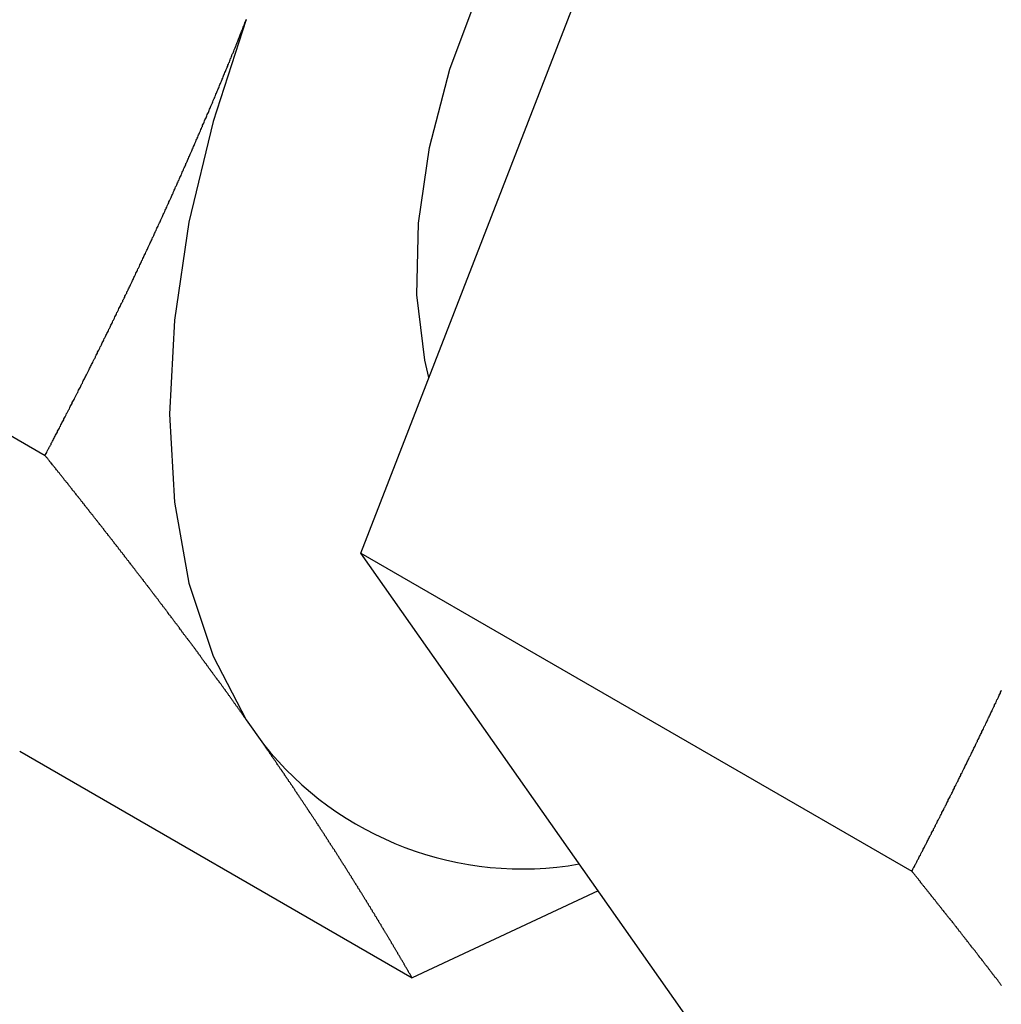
# Model space of a CAD drawing. Extents: x 9.3 to 31.1, y 5.1 to 19.6.
# Tile 105 of 132: x 30.292 to 30.634, y 15.976 to 16.318. Entities that reach past the tile are written whole.
import ezdxf

# ---------------------------------------------------------------- set-up
doc = ezdxf.new("R2010")
doc.units = 0
doc.layers.get('0').update_dxf_attribs({"linetype": 'CONTINUOUS'})

msp = doc.modelspace()

# ---------------------------------------------------------------- linework, layer by layer
at = {"color": 7, "linetype": 'CONTINUOUS'}
for p, q in [((30.4110115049, 16.1326280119), (30.5258313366, 16.4285641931)), ((30.16482448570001, 16.2452891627), (30.3012276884, 16.1665452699)), ((30.4110115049, 16.1326280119), (30.60252547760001, 16.0220693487)), ((30.5258313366, 15.9692599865), (30.4110115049, 16.1326280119)), ((30.371180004, 16.0747423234), (30.3771293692, 16.0662774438)), ((30.2924020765, 16.0637691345), (30.4288052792, 15.9850252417)), ((30.4935114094, 16.0152454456), (30.4288052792, 15.9850252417))]:
    msp.add_line(p, q, dxfattribs=at)
at = {"color": 7, "linetype": 'CONTINUOUS', "flags": 128}
for points in [[(30.4346680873, 16.193600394), (30.433242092, 16.1997366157), (30.4304722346, 16.2224328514), (30.43102772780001, 16.2472500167), (30.4348948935, 16.2735770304), (30.4419785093, 16.3007656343), (30.452104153, 16.3281463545), (30.4650224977, 16.355044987), (30.4804154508, 16.3807991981), (30.4979039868, 16.40477483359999), (30.5170574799, 16.4263815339), (30.5374043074, 16.4450872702), (30.5584434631, 16.4604314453), (30.5796568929, 16.4720362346), (30.600522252, 16.4796158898), (30.6200440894, 16.4829520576)], [(30.371180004, 16.318011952), (30.3596306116, 16.2826136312), (30.3512516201, 16.2476149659), (30.3461720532, 16.2135548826), (30.3444701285, 16.1809578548), (30.3461720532, 16.1503258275), (30.3512516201, 16.1221304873), (30.3596306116, 16.0968059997), (30.371180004, 16.0747423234)]]:
    msp.add_lwpolyline(points, dxfattribs=at)
at = {"color": 7}
for points in [[(30.3012, 16.1665, 0), (30.3014, 16.1669, 0), (30.3016, 16.1673, 0), (30.3018, 16.1676, 0), (30.302, 16.168, 0), (30.3021, 16.1683, 0), (30.3023, 16.1687, 0), (30.3025, 16.169, 0), (30.3027, 16.1694, 0), (30.3029, 16.1697, 0), (30.3031, 16.1701, 0), (30.3033, 16.1704, 0), (30.3034, 16.1708, 0), (30.3036, 16.1711, 0), (30.3038, 16.1715, 0), (30.304, 16.1719, 0), (30.3042, 16.1722, 0), (30.3044, 16.1726, 0), (30.3045, 16.1729, 0), (30.3047, 16.1733, 0), (30.3049, 16.1736, 0), (30.3051, 16.174, 0), (30.3053, 16.1743, 0), (30.3055, 16.1747, 0), (30.3056, 16.175, 0), (30.3058, 16.1754, 0), (30.306, 16.1757, 0), (30.3062, 16.1761, 0), (30.3064, 16.1765, 0), (30.3066, 16.1768, 0), (30.3067, 16.1772, 0), (30.3069, 16.1775, 0), (30.3071, 16.1779, 0), (30.3073, 16.1782, 0), (30.3075, 16.1786, 0), (30.3077, 16.1789, 0), (30.3078, 16.1793, 0), (30.308, 16.1796, 0), (30.3082, 16.18, 0), (30.3084, 16.1804, 0), (30.3086, 16.1807, 0), (30.3087, 16.1811, 0), (30.3089, 16.1814, 0), (30.3091, 16.1818, 0), (30.3093, 16.1821, 0), (30.3095, 16.1825, 0), (30.3097, 16.1828, 0), (30.3098, 16.1832, 0), (30.31, 16.1836, 0), (30.3102, 16.1839, 0), (30.3104, 16.1843, 0), (30.3106, 16.1846, 0), (30.3107, 16.185, 0), (30.3109, 16.1853, 0), (30.3111, 16.1857, 0), (30.3113, 16.186, 0), (30.3115, 16.1864, 0), (30.3117, 16.1868, 0), (30.3118, 16.1871, 0), (30.312, 16.1875, 0), (30.3122, 16.1878, 0), (30.3124, 16.1882, 0), (30.3126, 16.1885, 0), (30.3127, 16.1889, 0), (30.3129, 16.1893, 0), (30.3131, 16.1896, 0), (30.3133, 16.19, 0), (30.3135, 16.1903, 0), (30.3136, 16.1907, 0), (30.3138, 16.191, 0), (30.314, 16.1914, 0), (30.3142, 16.1917, 0), (30.3144, 16.1921, 0), (30.3145, 16.1925, 0), (30.3147, 16.1928, 0), (30.3149, 16.1932, 0), (30.3151, 16.1935, 0), (30.3153, 16.1939, 0), (30.3154, 16.1942, 0), (30.3156, 16.1946, 0), (30.3158, 16.195, 0), (30.316, 16.1953, 0), (30.3162, 16.1957, 0), (30.3163, 16.196, 0), (30.3165, 16.1964, 0), (30.3167, 16.1968, 0), (30.3169, 16.1971, 0), (30.317, 16.1975, 0), (30.3172, 16.1978, 0), (30.3174, 16.1982, 0), (30.3176, 16.1985, 0), (30.3178, 16.1989, 0), (30.3179, 16.1993, 0), (30.3181, 16.1996, 0), (30.3183, 16.2, 0), (30.3185, 16.2003, 0), (30.3187, 16.2007, 0), (30.3188, 16.201, 0), (30.319, 16.2014, 0), (30.3192, 16.2018, 0), (30.3194, 16.2021, 0), (30.3195, 16.2025, 0), (30.3197, 16.2028, 0), (30.3199, 16.2032, 0), (30.3201, 16.2036, 0), (30.3203, 16.2039, 0), (30.3204, 16.2043, 0), (30.3206, 16.2046, 0), (30.3208, 16.205, 0), (30.321, 16.2054, 0), (30.3211, 16.2057, 0), (30.3213, 16.2061, 0), (30.3215, 16.2064, 0), (30.3217, 16.2068, 0), (30.3218, 16.2072, 0), (30.322, 16.2075, 0), (30.3222, 16.2079, 0), (30.3224, 16.2082, 0), (30.3226, 16.2086, 0), (30.3227, 16.2089, 0), (30.3229, 16.2093, 0), (30.3231, 16.2097, 0), (30.3233, 16.21, 0), (30.3234, 16.2104, 0), (30.3236, 16.2107, 0), (30.3238, 16.2111, 0), (30.324, 16.2115, 0), (30.3241, 16.2118, 0), (30.3243, 16.2122, 0), (30.3245, 16.2125, 0), (30.3247, 16.2129, 0), (30.3248, 16.2133, 0), (30.325, 16.2136, 0), (30.3252, 16.214, 0), (30.3254, 16.2143, 0), (30.3255, 16.2147, 0), (30.3257, 16.2151, 0), (30.3259, 16.2154, 0), (30.3261, 16.2158, 0), (30.3262, 16.2162, 0), (30.3264, 16.2165, 0), (30.3266, 16.2169, 0), (30.3268, 16.2172, 0), (30.3269, 16.2176, 0), (30.3271, 16.218, 0), (30.3273, 16.2183, 0), (30.3275, 16.2187, 0), (30.3276, 16.219, 0), (30.3278, 16.2194, 0), (30.328, 16.2198, 0), (30.3282, 16.2201, 0), (30.3283, 16.2205, 0), (30.3285, 16.2208, 0), (30.3287, 16.2212, 0), (30.3289, 16.2216, 0), (30.329, 16.2219, 0), (30.3292, 16.2223, 0), (30.3294, 16.2227, 0), (30.3296, 16.223, 0), (30.3297, 16.2234, 0), (30.3299, 16.2237, 0), (30.3301, 16.2241, 0), (30.3302, 16.2245, 0), (30.3304, 16.2248, 0), (30.3306, 16.2252, 0), (30.3308, 16.2255, 0), (30.3309, 16.2259, 0), (30.3311, 16.2263, 0), (30.3313, 16.2266, 0), (30.3315, 16.227, 0), (30.3316, 16.2274, 0), (30.3318, 16.2277, 0), (30.332, 16.2281, 0), (30.3321, 16.2284, 0), (30.3323, 16.2288, 0), (30.3325, 16.2292, 0), (30.3327, 16.2295, 0), (30.3328, 16.2299, 0), (30.333, 16.2303, 0), (30.3332, 16.2306, 0), (30.3333, 16.231, 0), (30.3335, 16.2314, 0), (30.3337, 16.2317, 0), (30.3339, 16.2321, 0), (30.334, 16.2324, 0), (30.3342, 16.2328, 0), (30.3344, 16.2332, 0), (30.3345, 16.2335, 0), (30.3347, 16.2339, 0), (30.3349, 16.2343, 0), (30.3351, 16.2346, 0), (30.3352, 16.235, 0), (30.3354, 16.2354, 0), (30.3356, 16.2357, 0), (30.3357, 16.2361, 0), (30.3359, 16.2364, 0), (30.3361, 16.2368, 0), (30.3363, 16.2372, 0), (30.3364, 16.2375, 0), (30.3366, 16.2379, 0), (30.3368, 16.2383, 0), (30.3369, 16.2386, 0), (30.3371, 16.239, 0), (30.3373, 16.2394, 0), (30.3374, 16.2397, 0), (30.3376, 16.2401, 0), (30.3378, 16.2405, 0), (30.338, 16.2408, 0), (30.3381, 16.2412, 0), (30.3383, 16.2415, 0), (30.3385, 16.2419, 0), (30.3386, 16.2423, 0), (30.3388, 16.2426, 0), (30.339, 16.243, 0), (30.3391, 16.2434, 0), (30.3393, 16.2437, 0), (30.3395, 16.2441, 0), (30.3396, 16.2445, 0), (30.3398, 16.2448, 0), (30.34, 16.2452, 0), (30.3401, 16.2456, 0), (30.3403, 16.2459, 0), (30.3405, 16.2463, 0), (30.3407, 16.2467, 0), (30.3408, 16.247, 0), (30.341, 16.2474, 0), (30.3412, 16.2478, 0), (30.3413, 16.2481, 0), (30.3415, 16.2485, 0), (30.3417, 16.2489, 0), (30.3418, 16.2492, 0), (30.342, 16.2496, 0), (30.3422, 16.25, 0), (30.3423, 16.2503, 0), (30.3425, 16.2507, 0), (30.3427, 16.2511, 0), (30.3428, 16.2514, 0), (30.343, 16.2518, 0), (30.3432, 16.2522, 0), (30.3433, 16.2525, 0), (30.3435, 16.2529, 0), (30.3437, 16.2533, 0), (30.3438, 16.2536, 0), (30.344, 16.254, 0), (30.3442, 16.2544, 0), (30.3443, 16.2547, 0), (30.3445, 16.2551, 0), (30.3447, 16.2555, 0), (30.3448, 16.2558, 0), (30.345, 16.2562, 0), (30.3452, 16.2566, 0), (30.3453, 16.2569, 0), (30.3455, 16.2573, 0), (30.3457, 16.2577, 0), (30.3458, 16.258, 0), (30.346, 16.2584, 0), (30.3461, 16.2588, 0), (30.3463, 16.2591, 0), (30.3465, 16.2595, 0), (30.3466, 16.2599, 0), (30.3468, 16.2602, 0), (30.347, 16.2606, 0), (30.3471, 16.261, 0), (30.3473, 16.2613, 0), (30.3475, 16.2617, 0), (30.3476, 16.2621, 0), (30.3478, 16.2624, 0), (30.348, 16.2628, 0), (30.3481, 16.2632, 0), (30.3483, 16.2635, 0), (30.3485, 16.2639, 0), (30.3486, 16.2643, 0), (30.3488, 16.2646, 0), (30.3489, 16.265, 0), (30.3491, 16.2654, 0), (30.3493, 16.2658, 0), (30.3494, 16.2661, 0), (30.3496, 16.2665, 0), (30.3498, 16.2669, 0), (30.3499, 16.2672, 0), (30.3501, 16.2676, 0), (30.3502, 16.268, 0), (30.3504, 16.2683, 0), (30.3506, 16.2687, 0), (30.3507, 16.2691, 0), (30.3509, 16.2694, 0), (30.3511, 16.2698, 0), (30.3512, 16.2702, 0), (30.3514, 16.2706, 0), (30.3515, 16.2709, 0), (30.3517, 16.2713, 0), (30.3519, 16.2717, 0), (30.352, 16.272, 0), (30.3522, 16.2724, 0), (30.3524, 16.2728, 0), (30.3525, 16.2731, 0), (30.3527, 16.2735, 0), (30.3528, 16.2739, 0), (30.353, 16.2743, 0), (30.3532, 16.2746, 0), (30.3533, 16.275, 0), (30.3535, 16.2754, 0), (30.3536, 16.2757, 0), (30.3538, 16.2761, 0), (30.354, 16.2765, 0), (30.3541, 16.2768, 0), (30.3543, 16.2772, 0), (30.3544, 16.2776, 0), (30.3546, 16.278, 0), (30.3548, 16.2783, 0), (30.3549, 16.2787, 0), (30.3551, 16.2791, 0), (30.3553, 16.2794, 0), (30.3554, 16.2798, 0), (30.3556, 16.2802, 0), (30.3557, 16.2806, 0), (30.3559, 16.2809, 0), (30.356, 16.2813, 0), (30.3562, 16.2817, 0), (30.3564, 16.282, 0), (30.3565, 16.2824, 0), (30.3567, 16.2828, 0), (30.3568, 16.2832, 0), (30.357, 16.2835, 0), (30.3572, 16.2839, 0), (30.3573, 16.2843, 0), (30.3575, 16.2846, 0), (30.3576, 16.285, 0), (30.3578, 16.2854, 0), (30.358, 16.2858, 0), (30.3581, 16.2861, 0), (30.3583, 16.2865, 0), (30.3584, 16.2869, 0), (30.3586, 16.2873, 0), (30.3587, 16.2876, 0), (30.3589, 16.288, 0), (30.3591, 16.2884, 0), (30.3592, 16.2887, 0), (30.3594, 16.2891, 0), (30.3595, 16.2895, 0), (30.3597, 16.2899, 0), (30.3598, 16.2902, 0), (30.36, 16.2906, 0), (30.3602, 16.291, 0), (30.3603, 16.2914, 0), (30.3605, 16.2917, 0), (30.3606, 16.2921, 0), (30.3608, 16.2925, 0), (30.3609, 16.2928, 0), (30.3611, 16.2932, 0), (30.3613, 16.2936, 0), (30.3614, 16.294, 0), (30.3616, 16.2943, 0), (30.3617, 16.2947, 0), (30.3619, 16.2951, 0), (30.362, 16.2955, 0), (30.3622, 16.2958, 0), (30.3623, 16.2962, 0), (30.3625, 16.2966, 0), (30.3627, 16.297, 0), (30.3628, 16.2973, 0), (30.363, 16.2977, 0), (30.3631, 16.2981, 0), (30.3633, 16.2985, 0), (30.3634, 16.2988, 0), (30.3636, 16.2992, 0), (30.3637, 16.2996, 0), (30.3639, 16.3, 0), (30.3641, 16.3003, 0), (30.3642, 16.3007, 0), (30.3644, 16.3011, 0), (30.3645, 16.3015, 0), (30.3647, 16.3018, 0), (30.3648, 16.3022, 0), (30.365, 16.3026, 0), (30.3651, 16.303, 0), (30.3653, 16.3033, 0), (30.3654, 16.3037, 0), (30.3656, 16.3041, 0), (30.3657, 16.3045, 0), (30.3659, 16.3048, 0), (30.366, 16.3052, 0), (30.3662, 16.3056, 0), (30.3663, 16.306, 0), (30.3665, 16.3063, 0), (30.3667, 16.3067, 0), (30.3668, 16.3071, 0), (30.367, 16.3075, 0), (30.3671, 16.3078, 0), (30.3673, 16.3082, 0), (30.3674, 16.3086, 0), (30.3676, 16.309, 0), (30.3677, 16.3093, 0), (30.3679, 16.3097, 0), (30.368, 16.3101, 0), (30.3682, 16.3105, 0), (30.3683, 16.3109, 0), (30.3685, 16.3112, 0), (30.3686, 16.3116, 0), (30.3688, 16.312, 0), (30.3689, 16.3124, 0), (30.3691, 16.3127, 0), (30.3692, 16.3131, 0), (30.3694, 16.3135, 0), (30.3695, 16.3139, 0), (30.3697, 16.3142, 0), (30.3698, 16.3146, 0), (30.37, 16.315, 0), (30.3701, 16.3154, 0), (30.3703, 16.3157, 0), (30.3704, 16.3161, 0), (30.3706, 16.3165, 0), (30.3707, 16.3169, 0), (30.3709, 16.3173, 0), (30.371, 16.3176, 0), (30.3712, 16.318, 0)], [(30.3712, 16.0747, 0), (30.371, 16.0749, 0), (30.3709, 16.0751, 0), (30.3708, 16.0753, 0), (30.3706, 16.0755, 0), (30.3705, 16.0757, 0), (30.3703, 16.0759, 0), (30.3702, 16.0761, 0), (30.3701, 16.0763, 0), (30.3699, 16.0765, 0), (30.3698, 16.0767, 0), (30.3696, 16.0769, 0), (30.3695, 16.0771, 0), (30.3694, 16.0773, 0), (30.3692, 16.0775, 0), (30.3691, 16.0777, 0), (30.3689, 16.0779, 0), (30.3688, 16.0781, 0), (30.3687, 16.0783, 0), (30.3685, 16.0785, 0), (30.3684, 16.0787, 0), (30.3682, 16.0789, 0), (30.3681, 16.0791, 0), (30.368, 16.0793, 0), (30.3678, 16.0794, 0), (30.3677, 16.0796, 0), (30.3675, 16.0798, 0), (30.3674, 16.08, 0), (30.3673, 16.0802, 0), (30.3671, 16.0804, 0), (30.367, 16.0806, 0), (30.3668, 16.0808, 0), (30.3667, 16.081, 0), (30.3666, 16.0812, 0), (30.3664, 16.0814, 0), (30.3663, 16.0816, 0), (30.3661, 16.0818, 0), (30.366, 16.082, 0), (30.3658, 16.0822, 0), (30.3657, 16.0824, 0), (30.3656, 16.0826, 0), (30.3654, 16.0828, 0), (30.3653, 16.083, 0), (30.3651, 16.0832, 0), (30.365, 16.0834, 0), (30.3649, 16.0836, 0), (30.3647, 16.0838, 0), (30.3646, 16.084, 0), (30.3644, 16.0842, 0), (30.3643, 16.0844, 0), (30.3641, 16.0846, 0), (30.364, 16.0848, 0), (30.3639, 16.085, 0), (30.3637, 16.0852, 0), (30.3636, 16.0854, 0), (30.3634, 16.0856, 0), (30.3633, 16.0858, 0), (30.3631, 16.086, 0), (30.363, 16.0862, 0), (30.3628, 16.0864, 0), (30.3627, 16.0866, 0), (30.3626, 16.0868, 0), (30.3624, 16.087, 0), (30.3623, 16.0872, 0), (30.3621, 16.0874, 0), (30.362, 16.0876, 0), (30.3618, 16.0878, 0), (30.3617, 16.088, 0), (30.3615, 16.0882, 0), (30.3614, 16.0884, 0), (30.3613, 16.0885, 0), (30.3611, 16.0887, 0), (30.361, 16.0889, 0), (30.3608, 16.0891, 0), (30.3607, 16.0893, 0), (30.3605, 16.0895, 0), (30.3604, 16.0897, 0), (30.3602, 16.0899, 0), (30.3601, 16.0901, 0), (30.3599, 16.0903, 0), (30.3598, 16.0905, 0), (30.3597, 16.0907, 0), (30.3595, 16.0909, 0), (30.3594, 16.0911, 0), (30.3592, 16.0913, 0), (30.3591, 16.0915, 0), (30.3589, 16.0917, 0), (30.3588, 16.0919, 0), (30.3586, 16.0921, 0), (30.3585, 16.0923, 0), (30.3583, 16.0925, 0), (30.3582, 16.0927, 0), (30.358, 16.0929, 0), (30.3579, 16.0931, 0), (30.3578, 16.0933, 0), (30.3576, 16.0935, 0), (30.3575, 16.0937, 0), (30.3573, 16.0939, 0), (30.3572, 16.0941, 0), (30.357, 16.0943, 0), (30.3569, 16.0945, 0), (30.3567, 16.0947, 0), (30.3566, 16.0949, 0), (30.3564, 16.0951, 0), (30.3563, 16.0953, 0), (30.3561, 16.0955, 0), (30.356, 16.0957, 0), (30.3558, 16.0959, 0), (30.3557, 16.0961, 0), (30.3555, 16.0963, 0), (30.3554, 16.0966, 0), (30.3552, 16.0968, 0), (30.3551, 16.097, 0), (30.3549, 16.0972, 0), (30.3548, 16.0974, 0), (30.3546, 16.0976, 0), (30.3545, 16.0978, 0), (30.3544, 16.098, 0), (30.3542, 16.0982, 0), (30.3541, 16.0984, 0), (30.3539, 16.0986, 0), (30.3538, 16.0988, 0), (30.3536, 16.099, 0), (30.3535, 16.0992, 0), (30.3533, 16.0994, 0), (30.3532, 16.0996, 0), (30.353, 16.0998, 0), (30.3529, 16.1, 0), (30.3527, 16.1002, 0), (30.3526, 16.1004, 0), (30.3524, 16.1006, 0), (30.3523, 16.1008, 0), (30.3521, 16.101, 0), (30.352, 16.1012, 0), (30.3518, 16.1014, 0), (30.3517, 16.1016, 0), (30.3515, 16.1018, 0), (30.3514, 16.102, 0), (30.3512, 16.1022, 0), (30.3511, 16.1024, 0), (30.3509, 16.1026, 0), (30.3508, 16.1028, 0), (30.3506, 16.103, 0), (30.3504, 16.1032, 0), (30.3503, 16.1034, 0), (30.3501, 16.1036, 0), (30.35, 16.1038, 0), (30.3498, 16.104, 0), (30.3497, 16.1042, 0), (30.3495, 16.1044, 0), (30.3494, 16.1046, 0), (30.3492, 16.1048, 0), (30.3491, 16.105, 0), (30.3489, 16.1052, 0), (30.3488, 16.1054, 0), (30.3486, 16.1056, 0), (30.3485, 16.1058, 0), (30.3483, 16.106, 0), (30.3482, 16.1062, 0), (30.348, 16.1065, 0), (30.3479, 16.1067, 0), (30.3477, 16.1069, 0), (30.3476, 16.1071, 0), (30.3474, 16.1073, 0), (30.3473, 16.1075, 0), (30.3471, 16.1077, 0), (30.347, 16.1079, 0), (30.3468, 16.1081, 0), (30.3466, 16.1083, 0), (30.3465, 16.1085, 0), (30.3463, 16.1087, 0), (30.3462, 16.1089, 0), (30.346, 16.1091, 0), (30.3459, 16.1093, 0), (30.3457, 16.1095, 0), (30.3456, 16.1097, 0), (30.3454, 16.1099, 0), (30.3453, 16.1101, 0), (30.3451, 16.1103, 0), (30.345, 16.1105, 0), (30.3448, 16.1107, 0), (30.3447, 16.1109, 0), (30.3445, 16.1111, 0), (30.3443, 16.1113, 0), (30.3442, 16.1115, 0), (30.344, 16.1117, 0), (30.3439, 16.112, 0), (30.3437, 16.1122, 0), (30.3436, 16.1124, 0), (30.3434, 16.1126, 0), (30.3433, 16.1128, 0), (30.3431, 16.113, 0), (30.343, 16.1132, 0), (30.3428, 16.1134, 0), (30.3426, 16.1136, 0), (30.3425, 16.1138, 0), (30.3423, 16.114, 0), (30.3422, 16.1142, 0), (30.342, 16.1144, 0), (30.3419, 16.1146, 0), (30.3417, 16.1148, 0), (30.3416, 16.115, 0), (30.3414, 16.1152, 0), (30.3412, 16.1154, 0), (30.3411, 16.1156, 0), (30.3409, 16.1158, 0), (30.3408, 16.116, 0), (30.3406, 16.1163, 0), (30.3405, 16.1165, 0), (30.3403, 16.1167, 0), (30.3402, 16.1169, 0), (30.34, 16.1171, 0), (30.3398, 16.1173, 0), (30.3397, 16.1175, 0), (30.3395, 16.1177, 0), (30.3394, 16.1179, 0), (30.3392, 16.1181, 0), (30.3391, 16.1183, 0), (30.3389, 16.1185, 0), (30.3387, 16.1187, 0), (30.3386, 16.1189, 0), (30.3384, 16.1191, 0), (30.3383, 16.1193, 0), (30.3381, 16.1195, 0), (30.338, 16.1197, 0), (30.3378, 16.12, 0), (30.3376, 16.1202, 0), (30.3375, 16.1204, 0), (30.3373, 16.1206, 0), (30.3372, 16.1208, 0), (30.337, 16.121, 0), (30.3369, 16.1212, 0), (30.3367, 16.1214, 0), (30.3365, 16.1216, 0), (30.3364, 16.1218, 0), (30.3362, 16.122, 0), (30.3361, 16.1222, 0), (30.3359, 16.1224, 0), (30.3358, 16.1226, 0), (30.3356, 16.1228, 0), (30.3354, 16.123, 0), (30.3353, 16.1233, 0), (30.3351, 16.1235, 0), (30.335, 16.1237, 0), (30.3348, 16.1239, 0), (30.3346, 16.1241, 0), (30.3345, 16.1243, 0), (30.3343, 16.1245, 0), (30.3342, 16.1247, 0), (30.334, 16.1249, 0), (30.3338, 16.1251, 0), (30.3337, 16.1253, 0), (30.3335, 16.1255, 0), (30.3334, 16.1257, 0), (30.3332, 16.1259, 0), (30.333, 16.1261, 0), (30.3329, 16.1264, 0), (30.3327, 16.1266, 0), (30.3326, 16.1268, 0), (30.3324, 16.127, 0), (30.3323, 16.1272, 0), (30.3321, 16.1274, 0), (30.3319, 16.1276, 0), (30.3318, 16.1278, 0), (30.3316, 16.128, 0), (30.3315, 16.1282, 0), (30.3313, 16.1284, 0), (30.3311, 16.1286, 0), (30.331, 16.1288, 0), (30.3308, 16.1291, 0), (30.3306, 16.1293, 0), (30.3305, 16.1295, 0), (30.3303, 16.1297, 0), (30.3302, 16.1299, 0), (30.33, 16.1301, 0), (30.3298, 16.1303, 0), (30.3297, 16.1305, 0), (30.3295, 16.1307, 0), (30.3294, 16.1309, 0), (30.3292, 16.1311, 0), (30.329, 16.1313, 0), (30.3289, 16.1315, 0), (30.3287, 16.1318, 0), (30.3286, 16.132, 0), (30.3284, 16.1322, 0), (30.3282, 16.1324, 0), (30.3281, 16.1326, 0), (30.3279, 16.1328, 0), (30.3277, 16.133, 0), (30.3276, 16.1332, 0), (30.3274, 16.1334, 0), (30.3273, 16.1336, 0), (30.3271, 16.1338, 0), (30.3269, 16.134, 0), (30.3268, 16.1343, 0), (30.3266, 16.1345, 0), (30.3265, 16.1347, 0), (30.3263, 16.1349, 0), (30.3261, 16.1351, 0), (30.326, 16.1353, 0), (30.3258, 16.1355, 0), (30.3256, 16.1357, 0), (30.3255, 16.1359, 0), (30.3253, 16.1361, 0), (30.3252, 16.1363, 0), (30.325, 16.1365, 0), (30.3248, 16.1368, 0), (30.3247, 16.137, 0), (30.3245, 16.1372, 0), (30.3243, 16.1374, 0), (30.3242, 16.1376, 0), (30.324, 16.1378, 0), (30.3238, 16.138, 0), (30.3237, 16.1382, 0), (30.3235, 16.1384, 0), (30.3234, 16.1386, 0), (30.3232, 16.1388, 0), (30.323, 16.1391, 0), (30.3229, 16.1393, 0), (30.3227, 16.1395, 0), (30.3225, 16.1397, 0), (30.3224, 16.1399, 0), (30.3222, 16.1401, 0), (30.322, 16.1403, 0), (30.3219, 16.1405, 0), (30.3217, 16.1407, 0), (30.3216, 16.1409, 0), (30.3214, 16.1412, 0), (30.3212, 16.1414, 0), (30.3211, 16.1416, 0), (30.3209, 16.1418, 0), (30.3207, 16.142, 0), (30.3206, 16.1422, 0), (30.3204, 16.1424, 0), (30.3202, 16.1426, 0), (30.3201, 16.1428, 0), (30.3199, 16.143, 0), (30.3197, 16.1433, 0), (30.3196, 16.1435, 0), (30.3194, 16.1437, 0), (30.3192, 16.1439, 0), (30.3191, 16.1441, 0), (30.3189, 16.1443, 0), (30.3188, 16.1445, 0), (30.3186, 16.1447, 0), (30.3184, 16.1449, 0), (30.3183, 16.1451, 0), (30.3181, 16.1454, 0), (30.3179, 16.1456, 0), (30.3178, 16.1458, 0), (30.3176, 16.146, 0), (30.3174, 16.1462, 0), (30.3173, 16.1464, 0), (30.3171, 16.1466, 0), (30.3169, 16.1468, 0), (30.3168, 16.147, 0), (30.3166, 16.1472, 0), (30.3164, 16.1475, 0), (30.3163, 16.1477, 0), (30.3161, 16.1479, 0), (30.3159, 16.1481, 0), (30.3158, 16.1483, 0), (30.3156, 16.1485, 0), (30.3154, 16.1487, 0), (30.3153, 16.1489, 0), (30.3151, 16.1491, 0), (30.3149, 16.1494, 0), (30.3148, 16.1496, 0), (30.3146, 16.1498, 0), (30.3144, 16.15, 0), (30.3143, 16.1502, 0), (30.3141, 16.1504, 0), (30.3139, 16.1506, 0), (30.3138, 16.1508, 0), (30.3136, 16.151, 0), (30.3134, 16.1513, 0), (30.3133, 16.1515, 0), (30.3131, 16.1517, 0), (30.3129, 16.1519, 0), (30.3128, 16.1521, 0), (30.3126, 16.1523, 0), (30.3124, 16.1525, 0), (30.3123, 16.1527, 0), (30.3121, 16.1529, 0), (30.3119, 16.1532, 0), (30.3118, 16.1534, 0), (30.3116, 16.1536, 0), (30.3114, 16.1538, 0), (30.3113, 16.154, 0), (30.3111, 16.1542, 0), (30.3109, 16.1544, 0), (30.3107, 16.1546, 0), (30.3106, 16.1548, 0), (30.3104, 16.1551, 0), (30.3102, 16.1553, 0), (30.3101, 16.1555, 0), (30.3099, 16.1557, 0), (30.3097, 16.1559, 0), (30.3096, 16.1561, 0), (30.3094, 16.1563, 0), (30.3092, 16.1565, 0), (30.3091, 16.1568, 0), (30.3089, 16.157, 0), (30.3087, 16.1572, 0), (30.3086, 16.1574, 0), (30.3084, 16.1576, 0), (30.3082, 16.1578, 0), (30.308, 16.158, 0), (30.3079, 16.1582, 0), (30.3077, 16.1585, 0), (30.3075, 16.1587, 0), (30.3074, 16.1589, 0), (30.3072, 16.1591, 0), (30.307, 16.1593, 0), (30.3069, 16.1595, 0), (30.3067, 16.1597, 0), (30.3065, 16.1599, 0), (30.3063, 16.1602, 0), (30.3062, 16.1604, 0), (30.306, 16.1606, 0), (30.3058, 16.1608, 0), (30.3057, 16.161, 0), (30.3055, 16.1612, 0), (30.3053, 16.1614, 0), (30.3052, 16.1616, 0), (30.305, 16.1619, 0), (30.3048, 16.1621, 0), (30.3046, 16.1623, 0), (30.3045, 16.1625, 0), (30.3043, 16.1627, 0), (30.3041, 16.1629, 0), (30.304, 16.1631, 0), (30.3038, 16.1633, 0), (30.3036, 16.1636, 0), (30.3034, 16.1638, 0), (30.3033, 16.164, 0), (30.3031, 16.1642, 0), (30.3029, 16.1644, 0), (30.3028, 16.1646, 0), (30.3026, 16.1648, 0), (30.3024, 16.1651, 0), (30.3023, 16.1653, 0), (30.3021, 16.1655, 0), (30.3019, 16.1657, 0), (30.3017, 16.1659, 0), (30.3016, 16.1661, 0), (30.3014, 16.1663, 0), (30.3012, 16.1665, 0)], [(30.6025, 16.0221, 0), (30.6027, 16.0224, 0), (30.6029, 16.0227, 0), (30.603, 16.0231, 0), (30.6032, 16.0234, 0), (30.6034, 16.0237, 0), (30.6036, 16.0241, 0), (30.6037, 16.0244, 0), (30.6039, 16.0247, 0), (30.6041, 16.0251, 0), (30.6043, 16.0254, 0), (30.6044, 16.0257, 0), (30.6046, 16.0261, 0), (30.6048, 16.0264, 0), (30.605, 16.0267, 0), (30.6051, 16.0271, 0), (30.6053, 16.0274, 0), (30.6055, 16.0277, 0), (30.6056, 16.0281, 0), (30.6058, 16.0284, 0), (30.606, 16.0288, 0), (30.6062, 16.0291, 0), (30.6063, 16.0294, 0), (30.6065, 16.0298, 0), (30.6067, 16.0301, 0), (30.6069, 16.0304, 0), (30.607, 16.0308, 0), (30.6072, 16.0311, 0), (30.6074, 16.0314, 0), (30.6076, 16.0318, 0), (30.6077, 16.0321, 0), (30.6079, 16.0324, 0), (30.6081, 16.0328, 0), (30.6082, 16.0331, 0), (30.6084, 16.0334, 0), (30.6086, 16.0338, 0), (30.6088, 16.0341, 0), (30.6089, 16.0344, 0), (30.6091, 16.0348, 0), (30.6093, 16.0351, 0), (30.6094, 16.0354, 0), (30.6096, 16.0358, 0), (30.6098, 16.0361, 0), (30.61, 16.0364, 0), (30.6101, 16.0368, 0), (30.6103, 16.0371, 0), (30.6105, 16.0375, 0), (30.6107, 16.0378, 0), (30.6108, 16.0381, 0), (30.611, 16.0385, 0), (30.6112, 16.0388, 0), (30.6113, 16.0391, 0), (30.6115, 16.0395, 0), (30.6117, 16.0398, 0), (30.6118, 16.0401, 0), (30.612, 16.0405, 0), (30.6122, 16.0408, 0), (30.6124, 16.0412, 0), (30.6125, 16.0415, 0), (30.6127, 16.0418, 0), (30.6129, 16.0422, 0), (30.613, 16.0425, 0), (30.6132, 16.0428, 0), (30.6134, 16.0432, 0), (30.6136, 16.0435, 0), (30.6137, 16.0438, 0), (30.6139, 16.0442, 0), (30.6141, 16.0445, 0), (30.6142, 16.0449, 0), (30.6144, 16.0452, 0), (30.6146, 16.0455, 0), (30.6147, 16.0459, 0), (30.6149, 16.0462, 0), (30.6151, 16.0465, 0), (30.6152, 16.0469, 0), (30.6154, 16.0472, 0), (30.6156, 16.0476, 0), (30.6158, 16.0479, 0), (30.6159, 16.0482, 0), (30.6161, 16.0486, 0), (30.6163, 16.0489, 0), (30.6164, 16.0492, 0), (30.6166, 16.0496, 0), (30.6168, 16.0499, 0), (30.6169, 16.0503, 0), (30.6171, 16.0506, 0), (30.6173, 16.0509, 0), (30.6174, 16.0513, 0), (30.6176, 16.0516, 0), (30.6178, 16.0519, 0), (30.6179, 16.0523, 0), (30.6181, 16.0526, 0), (30.6183, 16.053, 0), (30.6185, 16.0533, 0), (30.6186, 16.0536, 0), (30.6188, 16.054, 0), (30.619, 16.0543, 0), (30.6191, 16.0547, 0), (30.6193, 16.055, 0), (30.6195, 16.0553, 0), (30.6196, 16.0557, 0), (30.6198, 16.056, 0), (30.62, 16.0563, 0), (30.6201, 16.0567, 0), (30.6203, 16.057, 0), (30.6205, 16.0574, 0), (30.6206, 16.0577, 0), (30.6208, 16.058, 0), (30.621, 16.0584, 0), (30.6211, 16.0587, 0), (30.6213, 16.0591, 0), (30.6215, 16.0594, 0), (30.6216, 16.0597, 0), (30.6218, 16.0601, 0), (30.622, 16.0604, 0), (30.6221, 16.0608, 0), (30.6223, 16.0611, 0), (30.6225, 16.0614, 0), (30.6226, 16.0618, 0), (30.6228, 16.0621, 0), (30.623, 16.0625, 0), (30.6231, 16.0628, 0), (30.6233, 16.0631, 0), (30.6235, 16.0635, 0), (30.6236, 16.0638, 0), (30.6238, 16.0642, 0), (30.624, 16.0645, 0), (30.6241, 16.0648, 0), (30.6243, 16.0652, 0), (30.6245, 16.0655, 0), (30.6246, 16.0659, 0), (30.6248, 16.0662, 0), (30.6249, 16.0665, 0), (30.6251, 16.0669, 0), (30.6253, 16.0672, 0), (30.6254, 16.0676, 0), (30.6256, 16.0679, 0), (30.6258, 16.0682, 0), (30.6259, 16.0686, 0), (30.6261, 16.0689, 0), (30.6263, 16.0693, 0), (30.6264, 16.0696, 0), (30.6266, 16.0699, 0), (30.6268, 16.0703, 0), (30.6269, 16.0706, 0), (30.6271, 16.071, 0), (30.6273, 16.0713, 0), (30.6274, 16.0716, 0), (30.6276, 16.072, 0), (30.6277, 16.0723, 0), (30.6279, 16.0727, 0), (30.6281, 16.073, 0), (30.6282, 16.0734, 0), (30.6284, 16.0737, 0), (30.6286, 16.074, 0), (30.6287, 16.0744, 0), (30.6289, 16.0747, 0), (30.6291, 16.0751, 0), (30.6292, 16.0754, 0), (30.6294, 16.0757, 0), (30.6295, 16.0761, 0), (30.6297, 16.0764, 0), (30.6299, 16.0768, 0), (30.63, 16.0771, 0), (30.6302, 16.0775, 0), (30.6304, 16.0778, 0), (30.6305, 16.0781, 0), (30.6307, 16.0785, 0), (30.6308, 16.0788, 0), (30.631, 16.0792, 0), (30.6312, 16.0795, 0), (30.6313, 16.0799, 0), (30.6315, 16.0802, 0), (30.6317, 16.0805, 0), (30.6318, 16.0809, 0), (30.632, 16.0812, 0), (30.6321, 16.0816, 0), (30.6323, 16.0819, 0), (30.6325, 16.0823, 0), (30.6326, 16.0826, 0), (30.6328, 16.0829, 0), (30.6329, 16.0833, 0), (30.6331, 16.0836, 0), (30.6333, 16.084, 0), (30.6334, 16.0843, 0), (30.6336, 16.0847, 0), (30.6337, 16.085, 0)], [(30.4288, 15.985, 0), (30.4287, 15.9852, 0), (30.4286, 15.9854, 0), (30.4285, 15.9856, 0), (30.4284, 15.9858, 0), (30.4283, 15.986, 0), (30.4282, 15.9861, 0), (30.4281, 15.9863, 0), (30.4279, 15.9865, 0), (30.4278, 15.9867, 0), (30.4277, 15.9869, 0), (30.4276, 15.9871, 0), (30.4275, 15.9873, 0), (30.4274, 15.9874, 0), (30.4273, 15.9876, 0), (30.4272, 15.9878, 0), (30.4271, 15.988, 0), (30.427, 15.9882, 0), (30.4269, 15.9884, 0), (30.4268, 15.9886, 0), (30.4266, 15.9887, 0), (30.4265, 15.9889, 0), (30.4264, 15.9891, 0), (30.4263, 15.9893, 0), (30.4262, 15.9895, 0), (30.4261, 15.9897, 0), (30.426, 15.9899, 0), (30.4259, 15.99, 0), (30.4258, 15.9902, 0), (30.4257, 15.9904, 0), (30.4256, 15.9906, 0), (30.4255, 15.9908, 0), (30.4253, 15.991, 0), (30.4252, 15.9912, 0), (30.4251, 15.9913, 0), (30.425, 15.9915, 0), (30.4249, 15.9917, 0), (30.4248, 15.9919, 0), (30.4247, 15.9921, 0), (30.4246, 15.9923, 0), (30.4245, 15.9925, 0), (30.4244, 15.9926, 0), (30.4243, 15.9928, 0), (30.4241, 15.993, 0), (30.424, 15.9932, 0), (30.4239, 15.9934, 0), (30.4238, 15.9936, 0), (30.4237, 15.9938, 0), (30.4236, 15.994, 0), (30.4235, 15.9941, 0), (30.4234, 15.9943, 0), (30.4233, 15.9945, 0), (30.4232, 15.9947, 0), (30.423, 15.9949, 0), (30.4229, 15.9951, 0), (30.4228, 15.9953, 0), (30.4227, 15.9954, 0), (30.4226, 15.9956, 0), (30.4225, 15.9958, 0), (30.4224, 15.996, 0), (30.4223, 15.9962, 0), (30.4222, 15.9964, 0), (30.422, 15.9966, 0), (30.4219, 15.9968, 0), (30.4218, 15.997, 0), (30.4217, 15.9971, 0), (30.4216, 15.9973, 0), (30.4215, 15.9975, 0), (30.4214, 15.9977, 0), (30.4213, 15.9979, 0), (30.4212, 15.9981, 0), (30.421, 15.9983, 0), (30.4209, 15.9985, 0), (30.4208, 15.9986, 0), (30.4207, 15.9988, 0), (30.4206, 15.999, 0), (30.4205, 15.9992, 0), (30.4204, 15.9994, 0), (30.4203, 15.9996, 0), (30.4201, 15.9998, 0), (30.42, 16, 0), (30.4199, 16.0002, 0), (30.4198, 16.0003, 0), (30.4197, 16.0005, 0), (30.4196, 16.0007, 0), (30.4195, 16.0009, 0), (30.4193, 16.0011, 0), (30.4192, 16.0013, 0), (30.4191, 16.0015, 0), (30.419, 16.0017, 0), (30.4189, 16.0019, 0), (30.4188, 16.002, 0), (30.4187, 16.0022, 0), (30.4185, 16.0024, 0), (30.4184, 16.0026, 0), (30.4183, 16.0028, 0), (30.4182, 16.003, 0), (30.4181, 16.0032, 0), (30.418, 16.0034, 0), (30.4179, 16.0036, 0), (30.4177, 16.0038, 0), (30.4176, 16.0039, 0), (30.4175, 16.0041, 0), (30.4174, 16.0043, 0), (30.4173, 16.0045, 0), (30.4172, 16.0047, 0), (30.4171, 16.0049, 0), (30.4169, 16.0051, 0), (30.4168, 16.0053, 0), (30.4167, 16.0055, 0), (30.4166, 16.0057, 0), (30.4165, 16.0058, 0), (30.4164, 16.006, 0), (30.4163, 16.0062, 0), (30.4161, 16.0064, 0), (30.416, 16.0066, 0), (30.4159, 16.0068, 0), (30.4158, 16.007, 0), (30.4157, 16.0072, 0), (30.4156, 16.0074, 0), (30.4154, 16.0076, 0), (30.4153, 16.0077, 0), (30.4152, 16.0079, 0), (30.4151, 16.0081, 0), (30.415, 16.0083, 0), (30.4149, 16.0085, 0), (30.4147, 16.0087, 0), (30.4146, 16.0089, 0), (30.4145, 16.0091, 0), (30.4144, 16.0093, 0), (30.4143, 16.0095, 0), (30.4142, 16.0097, 0), (30.414, 16.0098, 0), (30.4139, 16.01, 0), (30.4138, 16.0102, 0), (30.4137, 16.0104, 0), (30.4136, 16.0106, 0), (30.4135, 16.0108, 0), (30.4133, 16.011, 0), (30.4132, 16.0112, 0), (30.4131, 16.0114, 0), (30.413, 16.0116, 0), (30.4129, 16.0118, 0), (30.4127, 16.012, 0), (30.4126, 16.0121, 0), (30.4125, 16.0123, 0), (30.4124, 16.0125, 0), (30.4123, 16.0127, 0), (30.4122, 16.0129, 0), (30.412, 16.0131, 0), (30.4119, 16.0133, 0), (30.4118, 16.0135, 0), (30.4117, 16.0137, 0), (30.4116, 16.0139, 0), (30.4114, 16.0141, 0), (30.4113, 16.0143, 0), (30.4112, 16.0145, 0), (30.4111, 16.0147, 0), (30.411, 16.0148, 0), (30.4108, 16.015, 0), (30.4107, 16.0152, 0), (30.4106, 16.0154, 0), (30.4105, 16.0156, 0), (30.4104, 16.0158, 0), (30.4102, 16.016, 0), (30.4101, 16.0162, 0), (30.41, 16.0164, 0), (30.4099, 16.0166, 0), (30.4098, 16.0168, 0), (30.4096, 16.017, 0), (30.4095, 16.0172, 0), (30.4094, 16.0174, 0), (30.4093, 16.0175, 0), (30.4092, 16.0177, 0), (30.409, 16.0179, 0), (30.4089, 16.0181, 0), (30.4088, 16.0183, 0), (30.4087, 16.0185, 0), (30.4086, 16.0187, 0), (30.4084, 16.0189, 0), (30.4083, 16.0191, 0), (30.4082, 16.0193, 0), (30.4081, 16.0195, 0), (30.4079, 16.0197, 0), (30.4078, 16.0199, 0), (30.4077, 16.0201, 0), (30.4076, 16.0203, 0), (30.4075, 16.0205, 0), (30.4073, 16.0207, 0), (30.4072, 16.0208, 0), (30.4071, 16.021, 0), (30.407, 16.0212, 0), (30.4069, 16.0214, 0), (30.4067, 16.0216, 0), (30.4066, 16.0218, 0), (30.4065, 16.022, 0), (30.4064, 16.0222, 0), (30.4062, 16.0224, 0), (30.4061, 16.0226, 0), (30.406, 16.0228, 0), (30.4059, 16.023, 0), (30.4057, 16.0232, 0), (30.4056, 16.0234, 0), (30.4055, 16.0236, 0), (30.4054, 16.0238, 0), (30.4053, 16.024, 0), (30.4051, 16.0242, 0), (30.405, 16.0244, 0), (30.4049, 16.0245, 0), (30.4048, 16.0247, 0), (30.4046, 16.0249, 0), (30.4045, 16.0251, 0), (30.4044, 16.0253, 0), (30.4043, 16.0255, 0), (30.4041, 16.0257, 0), (30.404, 16.0259, 0), (30.4039, 16.0261, 0), (30.4038, 16.0263, 0), (30.4036, 16.0265, 0), (30.4035, 16.0267, 0), (30.4034, 16.0269, 0), (30.4033, 16.0271, 0), (30.4031, 16.0273, 0), (30.403, 16.0275, 0), (30.4029, 16.0277, 0), (30.4028, 16.0279, 0), (30.4026, 16.0281, 0), (30.4025, 16.0283, 0), (30.4024, 16.0285, 0), (30.4023, 16.0287, 0), (30.4021, 16.0289, 0), (30.402, 16.0291, 0), (30.4019, 16.0293, 0), (30.4018, 16.0295, 0), (30.4016, 16.0297, 0), (30.4015, 16.0298, 0), (30.4014, 16.03, 0), (30.4012, 16.0302, 0), (30.4011, 16.0304, 0), (30.401, 16.0306, 0), (30.4009, 16.0308, 0), (30.4007, 16.031, 0), (30.4006, 16.0312, 0), (30.4005, 16.0314, 0), (30.4004, 16.0316, 0), (30.4002, 16.0318, 0), (30.4001, 16.032, 0), (30.4, 16.0322, 0), (30.3998, 16.0324, 0), (30.3997, 16.0326, 0), (30.3996, 16.0328, 0), (30.3995, 16.033, 0), (30.3993, 16.0332, 0), (30.3992, 16.0334, 0), (30.3991, 16.0336, 0), (30.399, 16.0338, 0), (30.3988, 16.034, 0), (30.3987, 16.0342, 0), (30.3986, 16.0344, 0), (30.3984, 16.0346, 0), (30.3983, 16.0348, 0), (30.3982, 16.035, 0), (30.3981, 16.0352, 0), (30.3979, 16.0354, 0), (30.3978, 16.0356, 0), (30.3977, 16.0358, 0), (30.3975, 16.036, 0), (30.3974, 16.0362, 0), (30.3973, 16.0364, 0), (30.3971, 16.0366, 0), (30.397, 16.0368, 0), (30.3969, 16.037, 0), (30.3968, 16.0372, 0), (30.3966, 16.0374, 0), (30.3965, 16.0376, 0), (30.3964, 16.0378, 0), (30.3962, 16.038, 0), (30.3961, 16.0382, 0), (30.396, 16.0384, 0), (30.3958, 16.0386, 0), (30.3957, 16.0388, 0), (30.3956, 16.039, 0), (30.3955, 16.0392, 0), (30.3953, 16.0394, 0), (30.3952, 16.0396, 0), (30.3951, 16.0398, 0), (30.3949, 16.04, 0), (30.3948, 16.0402, 0), (30.3947, 16.0404, 0), (30.3945, 16.0406, 0), (30.3944, 16.0408, 0), (30.3943, 16.041, 0), (30.3941, 16.0412, 0), (30.394, 16.0414, 0), (30.3939, 16.0416, 0), (30.3937, 16.0418, 0), (30.3936, 16.042, 0), (30.3935, 16.0422, 0), (30.3933, 16.0424, 0), (30.3932, 16.0426, 0), (30.3931, 16.0428, 0), (30.3929, 16.043, 0), (30.3928, 16.0432, 0), (30.3927, 16.0434, 0), (30.3925, 16.0436, 0), (30.3924, 16.0438, 0), (30.3923, 16.044, 0), (30.3921, 16.0442, 0), (30.392, 16.0444, 0), (30.3919, 16.0446, 0), (30.3917, 16.0448, 0), (30.3916, 16.045, 0), (30.3915, 16.0452, 0), (30.3913, 16.0454, 0), (30.3912, 16.0456, 0), (30.3911, 16.0458, 0), (30.3909, 16.046, 0), (30.3908, 16.0462, 0), (30.3907, 16.0464, 0), (30.3905, 16.0466, 0), (30.3904, 16.0468, 0), (30.3903, 16.047, 0), (30.3901, 16.0472, 0), (30.39, 16.0474, 0), (30.3899, 16.0476, 0), (30.3897, 16.0478, 0), (30.3896, 16.048, 0), (30.3895, 16.0482, 0), (30.3893, 16.0484, 0), (30.3892, 16.0486, 0), (30.3891, 16.0488, 0), (30.3889, 16.049, 0), (30.3888, 16.0492, 0), (30.3886, 16.0494, 0), (30.3885, 16.0496, 0), (30.3884, 16.0498, 0), (30.3882, 16.05, 0), (30.3881, 16.0502, 0), (30.388, 16.0505, 0), (30.3878, 16.0507, 0), (30.3877, 16.0509, 0), (30.3876, 16.0511, 0), (30.3874, 16.0513, 0), (30.3873, 16.0515, 0), (30.3871, 16.0517, 0), (30.387, 16.0519, 0), (30.3869, 16.0521, 0), (30.3867, 16.0523, 0), (30.3866, 16.0525, 0), (30.3865, 16.0527, 0), (30.3863, 16.0529, 0), (30.3862, 16.0531, 0), (30.386, 16.0533, 0), (30.3859, 16.0535, 0), (30.3858, 16.0537, 0), (30.3856, 16.0539, 0), (30.3855, 16.0541, 0), (30.3854, 16.0543, 0), (30.3852, 16.0545, 0), (30.3851, 16.0547, 0), (30.3849, 16.0549, 0), (30.3848, 16.0551, 0), (30.3847, 16.0553, 0), (30.3845, 16.0555, 0), (30.3844, 16.0558, 0), (30.3842, 16.056, 0), (30.3841, 16.0562, 0), (30.384, 16.0564, 0), (30.3838, 16.0566, 0), (30.3837, 16.0568, 0), (30.3835, 16.057, 0), (30.3834, 16.0572, 0), (30.3833, 16.0574, 0), (30.3831, 16.0576, 0), (30.383, 16.0578, 0), (30.3828, 16.058, 0), (30.3827, 16.0582, 0), (30.3826, 16.0584, 0), (30.3824, 16.0586, 0), (30.3823, 16.0588, 0), (30.3821, 16.059, 0), (30.382, 16.0592, 0), (30.3818, 16.0595, 0), (30.3817, 16.0597, 0), (30.3816, 16.0599, 0), (30.3814, 16.0601, 0), (30.3813, 16.0603, 0), (30.3811, 16.0605, 0), (30.381, 16.0607, 0), (30.3809, 16.0609, 0), (30.3807, 16.0611, 0), (30.3806, 16.0613, 0), (30.3804, 16.0615, 0), (30.3803, 16.0617, 0), (30.3801, 16.0619, 0), (30.38, 16.0621, 0), (30.3799, 16.0623, 0), (30.3797, 16.0625, 0), (30.3796, 16.0628, 0), (30.3794, 16.063, 0), (30.3793, 16.0632, 0), (30.3791, 16.0634, 0), (30.379, 16.0636, 0), (30.3789, 16.0638, 0), (30.3787, 16.064, 0), (30.3786, 16.0642, 0), (30.3784, 16.0644, 0), (30.3783, 16.0646, 0), (30.3781, 16.0648, 0), (30.378, 16.065, 0), (30.3778, 16.0652, 0), (30.3777, 16.0654, 0), (30.3776, 16.0657, 0), (30.3774, 16.0659, 0), (30.3773, 16.0661, 0), (30.3771, 16.0663, 0)], [(30.6337, 15.9824, 0), (30.6335, 15.9826, 0), (30.6334, 15.9828, 0), (30.6332, 15.983, 0), (30.6331, 15.9832, 0), (30.6329, 15.9834, 0), (30.6328, 15.9836, 0), (30.6327, 15.9838, 0), (30.6325, 15.984, 0), (30.6324, 15.9842, 0), (30.6322, 15.9844, 0), (30.6321, 15.9846, 0), (30.6319, 15.9848, 0), (30.6318, 15.9849, 0), (30.6316, 15.9851, 0), (30.6314, 15.9853, 0), (30.6313, 15.9855, 0), (30.6311, 15.9857, 0), (30.631, 15.9859, 0), (30.6308, 15.9861, 0), (30.6307, 15.9863, 0), (30.6305, 15.9865, 0), (30.6304, 15.9867, 0), (30.6302, 15.9869, 0), (30.6301, 15.9871, 0), (30.6299, 15.9873, 0), (30.6298, 15.9875, 0), (30.6296, 15.9877, 0), (30.6295, 15.9879, 0), (30.6293, 15.9881, 0), (30.6292, 15.9883, 0), (30.629, 15.9885, 0), (30.6289, 15.9887, 0), (30.6287, 15.9889, 0), (30.6286, 15.9891, 0), (30.6284, 15.9893, 0), (30.6283, 15.9894, 0), (30.6281, 15.9896, 0), (30.628, 15.9898, 0), (30.6278, 15.99, 0), (30.6277, 15.9902, 0), (30.6275, 15.9904, 0), (30.6274, 15.9906, 0), (30.6272, 15.9908, 0), (30.6271, 15.991, 0), (30.6269, 15.9912, 0), (30.6268, 15.9914, 0), (30.6266, 15.9916, 0), (30.6265, 15.9918, 0), (30.6263, 15.992, 0), (30.6261, 15.9922, 0), (30.626, 15.9924, 0), (30.6258, 15.9926, 0), (30.6257, 15.9928, 0), (30.6255, 15.993, 0), (30.6254, 15.9932, 0), (30.6252, 15.9934, 0), (30.6251, 15.9936, 0), (30.6249, 15.9938, 0), (30.6248, 15.994, 0), (30.6246, 15.9942, 0), (30.6245, 15.9944, 0), (30.6243, 15.9946, 0), (30.6242, 15.9948, 0), (30.624, 15.995, 0), (30.6238, 15.9952, 0), (30.6237, 15.9953, 0), (30.6235, 15.9955, 0), (30.6234, 15.9957, 0), (30.6232, 15.9959, 0), (30.6231, 15.9961, 0), (30.6229, 15.9963, 0), (30.6228, 15.9965, 0), (30.6226, 15.9967, 0), (30.6225, 15.9969, 0), (30.6223, 15.9971, 0), (30.6222, 15.9973, 0), (30.622, 15.9975, 0), (30.6218, 15.9977, 0), (30.6217, 15.9979, 0), (30.6215, 15.9981, 0), (30.6214, 15.9983, 0), (30.6212, 15.9985, 0), (30.6211, 15.9987, 0), (30.6209, 15.9989, 0), (30.6208, 15.9991, 0), (30.6206, 15.9993, 0), (30.6204, 15.9995, 0), (30.6203, 15.9997, 0), (30.6201, 15.9999, 0), (30.62, 16.0001, 0), (30.6198, 16.0003, 0), (30.6197, 16.0005, 0), (30.6195, 16.0007, 0), (30.6194, 16.0009, 0), (30.6192, 16.0011, 0), (30.619, 16.0013, 0), (30.6189, 16.0015, 0), (30.6187, 16.0017, 0), (30.6186, 16.0019, 0), (30.6184, 16.0021, 0), (30.6183, 16.0023, 0), (30.6181, 16.0025, 0), (30.618, 16.0027, 0), (30.6178, 16.0029, 0), (30.6176, 16.0031, 0), (30.6175, 16.0033, 0), (30.6173, 16.0035, 0), (30.6172, 16.0037, 0), (30.617, 16.0039, 0), (30.6169, 16.0041, 0), (30.6167, 16.0043, 0), (30.6166, 16.0045, 0), (30.6164, 16.0047, 0), (30.6162, 16.0049, 0), (30.6161, 16.0051, 0), (30.6159, 16.0053, 0), (30.6158, 16.0055, 0), (30.6156, 16.0056, 0), (30.6155, 16.0058, 0), (30.6153, 16.006, 0), (30.6151, 16.0062, 0), (30.615, 16.0064, 0), (30.6148, 16.0066, 0), (30.6147, 16.0068, 0), (30.6145, 16.007, 0), (30.6144, 16.0072, 0), (30.6142, 16.0074, 0), (30.614, 16.0076, 0), (30.6139, 16.0078, 0), (30.6137, 16.008, 0), (30.6136, 16.0082, 0), (30.6134, 16.0084, 0), (30.6132, 16.0086, 0), (30.6131, 16.0088, 0), (30.6129, 16.009, 0), (30.6128, 16.0092, 0), (30.6126, 16.0094, 0), (30.6125, 16.0096, 0), (30.6123, 16.0098, 0), (30.6121, 16.01, 0), (30.612, 16.0102, 0), (30.6118, 16.0104, 0), (30.6117, 16.0106, 0), (30.6115, 16.0108, 0), (30.6113, 16.011, 0), (30.6112, 16.0112, 0), (30.611, 16.0114, 0), (30.6109, 16.0116, 0), (30.6107, 16.0118, 0), (30.6106, 16.012, 0), (30.6104, 16.0122, 0), (30.6102, 16.0124, 0), (30.6101, 16.0126, 0), (30.6099, 16.0128, 0), (30.6098, 16.013, 0), (30.6096, 16.0132, 0), (30.6094, 16.0134, 0), (30.6093, 16.0136, 0), (30.6091, 16.0138, 0), (30.609, 16.014, 0), (30.6088, 16.0142, 0), (30.6086, 16.0144, 0), (30.6085, 16.0146, 0), (30.6083, 16.0148, 0), (30.6082, 16.015, 0), (30.608, 16.0152, 0), (30.6078, 16.0154, 0), (30.6077, 16.0156, 0), (30.6075, 16.0158, 0), (30.6074, 16.016, 0), (30.6072, 16.0162, 0), (30.607, 16.0164, 0), (30.6069, 16.0166, 0), (30.6067, 16.0168, 0), (30.6066, 16.017, 0), (30.6064, 16.0172, 0), (30.6062, 16.0174, 0), (30.6061, 16.0176, 0), (30.6059, 16.0178, 0), (30.6057, 16.018, 0), (30.6056, 16.0182, 0), (30.6054, 16.0185, 0), (30.6053, 16.0187, 0), (30.6051, 16.0189, 0), (30.6049, 16.0191, 0), (30.6048, 16.0193, 0), (30.6046, 16.0195, 0), (30.6045, 16.0197, 0), (30.6043, 16.0199, 0), (30.6041, 16.0201, 0), (30.604, 16.0203, 0), (30.6038, 16.0205, 0), (30.6037, 16.0207, 0), (30.6035, 16.0209, 0), (30.6033, 16.0211, 0), (30.6032, 16.0213, 0), (30.603, 16.0215, 0), (30.6028, 16.0217, 0), (30.6027, 16.0219, 0), (30.6025, 16.0221, 0)]]:
    msp.add_polyline3d(points, dxfattribs=at)
at = {"color": 7, "linetype": 'CONTINUOUS'}
msp.add_arc((30.4670685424, 16.1377898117), 0.1149046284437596, 218.4888857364, 279.9520374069, dxfattribs=at)

doc.saveas('drawing.dxf')
